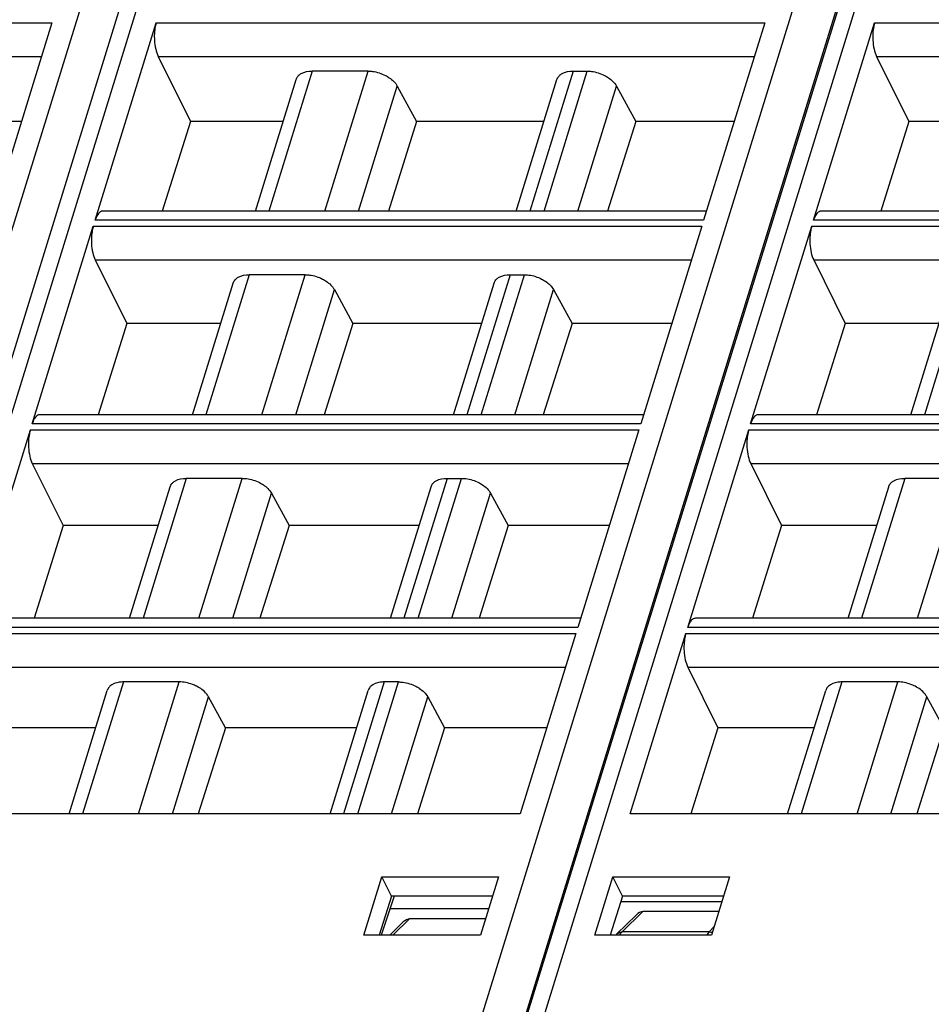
# Model space of a CAD drawing. Header units: millimetres. Extents: x 0 to 420, y 0 to 297.
# Tile 32 of 124: x 148 to 163, y 67 to 83. Entities that reach past the tile are written whole.
import ezdxf

# ---------------------------------------------------------------- set-up
doc = ezdxf.new("R2010")
doc.units = ezdxf.units.MM
doc.header["$LTSCALE"] = 23.1
doc.layers.get('0').update_dxf_attribs({"linetype": 'CONTINUOUS'})

msp = doc.modelspace()

# ---------------------------------------------------------------- linework, layer by layer
at = {"color": 9, "linetype": 'CONTINUOUS'}
for p, q in [((143.51574, 65.81798), (152.77478, 95.78024)), ((155.16717, 65.81798), (164.4262, 95.78024)), ((164.14256, 92.56773), (155.78022, 65.50718)), ((152.6512, 92.39979), (144.4368, 65.81798)), ((164.39561, 92.39979), (156.18121, 65.81798)), ((138.36606, 82.61055), (148.31366, 82.61055)), ((150.01748, 82.61055), (159.96508, 82.61055)), ((161.76188, 82.61055), (171.70949, 82.61055)), ((138.39832, 82.05972), (148.14344, 82.05972)), ((150.04974, 82.05972), (159.79486, 82.05972)), ((161.79414, 82.05972), (171.53927, 82.05972)), ((152.56663, 81.81874), (151.85957, 79.53069)), ((152.77436, 79.53069), (153.48143, 81.81874)), ((156.83115, 81.81874), (156.12409, 79.53069)), ((156.35729, 79.53069), (157.06435, 81.81874)), ((153.32687, 79.53069), (153.95852, 81.57471)), ((156.9098, 79.53069), (157.54145, 81.57471)), ((158.96656, 79.37934), (149.01896, 79.37934)), ((170.71097, 79.37934), (160.76336, 79.37934)), ((148.9887, 79.28141), (158.9363, 79.28141)), ((160.7331, 79.28141), (170.6807, 79.28141)), ((149.02096, 78.73058), (158.76608, 78.73058)), ((160.76536, 78.73058), (170.51048, 78.73058)), ((151.53785, 78.4896), (150.83079, 76.20155)), ((151.74558, 76.20155), (152.45264, 78.4896)), ((155.80236, 78.4896), (155.0953, 76.20155)), ((155.32851, 76.20155), (156.03557, 78.4896)), ((163.28225, 78.4896), (162.57519, 76.20155)), ((152.29809, 76.20155), (152.92974, 78.24558)), ((155.88102, 76.20155), (156.51267, 78.24558)), ((157.93778, 76.0502), (147.99018, 76.0502)), ((169.68218, 76.0502), (159.73458, 76.0502)), ((147.95991, 75.95227), (157.90752, 75.95227)), ((159.70432, 75.95227), (169.65192, 75.95227)), ((147.99218, 75.40144), (157.7373, 75.40144)), ((159.73658, 75.40144), (169.4817, 75.40144)), ((150.50907, 75.16046), (149.80201, 72.87241)), ((150.7168, 72.87241), (151.42386, 75.16046)), ((154.77358, 75.16046), (154.06652, 72.87241)), ((154.29973, 72.87241), (155.00679, 75.16046)), ((162.25347, 75.16046), (161.54641, 72.87241)), ((162.4612, 72.87241), (163.16826, 75.16046)), ((151.26931, 72.87241), (151.90096, 74.91644)), ((154.85224, 72.87241), (155.48389, 74.91644)), ((146.93113, 72.62313), (156.87874, 72.62313)), ((156.909, 72.72106), (146.96139, 72.72106)), ((158.67553, 72.62313), (168.62314, 72.62313)), ((168.6534, 72.72106), (158.7058, 72.72106)), ((146.9634, 72.0723), (156.70852, 72.0723)), ((158.7078, 72.0723), (168.45292, 72.0723)), ((149.48029, 71.83132), (148.81418, 69.67581)), ((149.72897, 69.67581), (150.39508, 71.83132)), ((153.7448, 71.83132), (153.0787, 69.67581)), ((153.3119, 69.67581), (153.97801, 71.83132)), ((161.22469, 71.83132), (160.55859, 69.67581)), ((161.47338, 69.67581), (162.13948, 71.83132)), ((150.28148, 69.67581), (150.87218, 71.5873)), ((153.86441, 69.67581), (154.45511, 71.5873)), ((162.02589, 69.67581), (162.61658, 71.5873)), ((153.88644, 67.69135), (154.15933, 67.95807)), ((157.63302, 67.74419), (157.97225, 68.07575)), ((159.13652, 67.83024), (159.05499, 67.74419)), ((159.05499, 67.74419), (157.63302, 67.74419))]:
    msp.add_line(p, q, dxfattribs=at)
at = {"color": 7, "linetype": 'CONTINUOUS'}
for p, q in [((144.11162, 65.6548), (152.42451, 92.55534)), ((155.85602, 65.6548), (164.16108, 92.52999)), ((148.31366, 82.61055), (147.31514, 79.37934)), ((149.01896, 79.37934), (150.01748, 82.61055)), ((159.96508, 82.61055), (158.96656, 79.37934)), ((160.76336, 79.37934), (161.76188, 82.61055)), ((150.04974, 82.05972), (150.57886, 80.99737)), ((161.79414, 82.05972), (162.32326, 80.99737)), ((153.48142, 81.81874), (152.56662, 81.81874)), ((156.83115, 81.81874), (157.06435, 81.81874)), ((151.63976, 79.53069), (152.30426, 81.68101)), ((155.90428, 79.53069), (156.56878, 81.68101)), ((153.95852, 81.57471), (154.27446, 80.99737)), ((157.54145, 81.57471), (157.85739, 80.99737)), ((147.81515, 80.99737), (146.20597, 80.99737)), ((150.57886, 80.99737), (150.11691, 79.53069)), ((152.093, 80.99737), (150.57886, 80.99737)), ((154.27446, 80.99737), (153.81199, 79.53069)), ((156.35751, 80.99737), (154.27446, 80.99737)), ((157.85739, 80.99737), (157.39491, 79.53069)), ((159.46657, 80.99737), (157.85739, 80.99737)), ((162.32326, 80.99737), (161.86131, 79.53069)), ((163.8374, 80.99737), (162.32326, 80.99737)), ((159.01334, 79.53069), (149.14584, 79.53069)), ((170.75774, 79.53069), (160.89024, 79.53069)), ((147.99018, 76.0502), (148.9887, 79.28141)), ((158.9363, 79.28141), (157.93778, 76.0502)), ((159.73458, 76.0502), (160.7331, 79.28141)), ((149.02096, 78.73058), (149.53797, 77.69255)), ((160.76536, 78.73058), (161.28237, 77.69255)), ((152.45264, 78.4896), (151.53784, 78.4896)), ((155.80236, 78.4896), (156.03557, 78.4896)), ((150.61098, 76.20155), (151.27548, 78.35187)), ((152.92974, 78.24558), (153.23238, 77.69255)), ((154.87549, 76.20155), (155.53999, 78.35187)), ((156.51267, 78.24558), (156.8153, 77.69255)), ((162.35538, 76.20155), (163.01988, 78.35187)), ((149.53797, 77.69255), (149.06836, 76.20155)), ((151.07173, 77.69255), (149.53797, 77.69255)), ((153.23238, 77.69255), (152.76223, 76.20155)), ((155.33625, 77.69255), (153.23238, 77.69255)), ((156.8153, 77.69255), (156.34516, 76.20155)), ((158.44531, 77.69255), (156.8153, 77.69255)), ((161.28237, 77.69255), (160.81276, 76.20155)), ((162.81614, 77.69255), (161.28237, 77.69255)), ((157.98455, 76.20155), (148.11706, 76.20155)), ((169.72896, 76.20155), (159.86146, 76.20155)), ((146.96139, 72.72106), (147.95991, 75.95227)), ((157.90752, 75.95227), (156.909, 72.72106)), ((158.7058, 72.72106), (159.70432, 75.95227)), ((147.99218, 75.40144), (148.49708, 74.38772)), ((159.73658, 75.40144), (160.24148, 74.38772)), ((149.5822, 72.87241), (150.2467, 75.02273)), ((151.42386, 75.16046), (150.50906, 75.16046)), ((153.84671, 72.87241), (154.51121, 75.02273)), ((154.77358, 75.16046), (155.00679, 75.16046)), ((161.3266, 72.87241), (161.9911, 75.02273)), ((163.16826, 75.16046), (162.25346, 75.16046)), ((151.90096, 74.91644), (152.19029, 74.38772)), ((155.48389, 74.91644), (155.77322, 74.38772)), ((148.49708, 74.38772), (148.01981, 72.87241)), ((150.05047, 74.38772), (148.49708, 74.38772)), ((152.19029, 74.38772), (151.71248, 72.87241)), ((154.31498, 74.38772), (152.19029, 74.38772)), ((155.77322, 74.38772), (155.29541, 72.87241)), ((157.42404, 74.38772), (155.77322, 74.38772)), ((160.24148, 74.38772), (159.76421, 72.87241)), ((161.79487, 74.38772), (160.24148, 74.38772)), ((156.95577, 72.87241), (147.08828, 72.87241)), ((168.70017, 72.87241), (158.83268, 72.87241)), ((156.87874, 72.62313), (155.96795, 69.67581)), ((157.76474, 69.67581), (158.67553, 72.62313)), ((158.7078, 72.0723), (159.20059, 71.0829)), ((150.39508, 71.83132), (149.48029, 71.83132)), ((153.978, 71.83132), (153.7448, 71.83132)), ((162.13948, 71.83132), (161.22469, 71.83132)), ((148.59437, 69.67581), (149.21792, 71.69359)), ((152.85889, 69.67581), (153.48243, 71.69359)), ((160.33878, 69.67581), (160.96232, 71.69359)), ((151.1482, 71.0829), (150.87218, 71.5873)), ((154.45511, 71.5873), (154.73113, 71.0829)), ((162.89261, 71.0829), (162.61658, 71.5873)), ((149.0292, 71.0829), (147.45618, 71.0829)), ((151.1482, 71.0829), (150.70451, 69.67581)), ((153.29371, 71.0829), (151.1482, 71.0829)), ((154.73113, 71.0829), (154.28744, 69.67581)), ((156.40277, 71.0829), (154.73113, 71.0829)), ((159.20059, 71.0829), (158.75741, 69.67581)), ((160.7736, 71.0829), (159.20059, 71.0829)), ((162.89261, 71.0829), (162.44892, 69.67581)), ((155.96795, 69.67581), (146.02034, 69.67581)), ((167.71235, 69.67581), (157.76474, 69.67581)), ((153.41262, 67.69135), (153.70707, 68.64472)), ((153.86373, 68.33068), (153.70708, 68.64472)), ((153.70708, 68.64472), (155.61111, 68.64472)), ((155.61114, 68.64472), (155.31635, 67.69135)), ((157.18985, 67.69135), (157.48429, 68.64472)), ((157.48431, 68.64472), (159.38833, 68.64472)), ((157.64095, 68.33068), (157.48431, 68.64472)), ((159.38836, 68.64472), (159.09358, 67.69135)), ((153.86372, 68.33068), (153.66258, 67.69135)), ((153.90696, 68.33068), (153.69261, 67.69135)), ((155.51404, 68.33068), (153.86373, 68.33068)), ((157.64094, 68.33068), (157.43981, 67.69135)), ((159.29126, 68.33068), (157.64095, 68.33068)), ((153.83886, 68.12758), (155.45132, 68.12784)), ((157.60906, 68.24396), (159.26453, 68.24423)), ((155.39882, 67.95807), (154.15933, 67.95807)), ((157.54921, 67.71153), (157.86442, 68.01962)), ((159.21243, 68.07575), (157.97225, 68.07575)), ((154.0515, 67.90195), (153.83604, 67.69135)), ((155.31637, 67.69135), (153.41259, 67.69135)), ((159.09359, 67.69135), (157.18982, 67.69135))]:
    msp.add_line(p, q, dxfattribs=at)
msp.add_lwpolyline([(157.54895, 67.71125), (157.53714, 67.69893), (157.53102, 67.69135)], dxfattribs=at)
at = {"color": 9, "linetype": 'CONTINUOUS'}
for centre, radius, start, end in [((157.89092, 67.51686), 0.34509, 148.452719, 149.619858), ((157.7654, 67.61033), 0.18826, 134.683753, 137.034626)]:
    msp.add_arc(centre, radius, start, end, dxfattribs=at)
at = {"color": 7, "linetype": 'CONTINUOUS'}
for centre in [(154.07903, 67.7191), (157.89195, 67.83678)]:
    msp.add_ellipse(centre, major_axis=(0.10985, 0.23259), ratio=0.49901929, start_param=0.23146357, end_param=0.9310605, dxfattribs=at)
for points, knots in [([(150.01748, 82.61055), (150.01099, 82.58956), (149.98835, 82.49609), (149.98364, 82.39877), (149.98797, 82.32484)], [0, 0, 0, 0, 0.22881463, 1, 1, 1, 1]), ([(161.76188, 82.61055), (161.75539, 82.58956), (161.73275, 82.49609), (161.72804, 82.39877), (161.73237, 82.32484)], [0, 0, 0, 0, 0.22881463, 1, 1, 1, 1]), ([(149.98797, 82.32484), (149.99084, 82.27587), (150.00297, 82.18517), (150.03097, 82.0974), (150.04974, 82.05972)], [0, 0, 0, 0, 0.53816872, 1, 1, 1, 1]), ([(161.73237, 82.32484), (161.73524, 82.27587), (161.74737, 82.18517), (161.77537, 82.0974), (161.79414, 82.05972)], [0, 0, 0, 0, 0.53816872, 1, 1, 1, 1]), ([(152.34701, 81.74827), (152.35934, 81.75994), (152.42364, 81.80551), (152.50563, 81.81874), (152.56662, 81.81874)], [0, 0, 0, 0, 0.21777869, 1, 1, 1, 1]), ([(153.48142, 81.81874), (153.50507, 81.81874), (153.60267, 81.81205), (153.69842, 81.78198), (153.76434, 81.74827)], [0, 0, 0, 0, 0.24204309, 1, 1, 1, 1]), ([(156.61152, 81.74827), (156.62386, 81.75994), (156.68815, 81.80551), (156.77015, 81.81874), (156.83113, 81.81874)], [0, 0, 0, 0, 0.21777869, 1, 1, 1, 1]), ([(157.06435, 81.81874), (157.08799, 81.81874), (157.18559, 81.81205), (157.28135, 81.78198), (157.34726, 81.74827)], [0, 0, 0, 0, 0.24204309, 1, 1, 1, 1]), ([(152.30426, 81.68101), (152.31011, 81.69993), (152.32362, 81.72407), (152.34198, 81.7435), (152.34701, 81.74827)], [0, 0, 0, 0, 0.7407559, 1, 1, 1, 1]), ([(153.76434, 81.74827), (153.78581, 81.73728), (153.86102, 81.69318), (153.92812, 81.63027), (153.95853, 81.57471)], [0, 0, 0, 0, 0.27579327, 1, 1, 1, 1]), ([(156.56877, 81.68101), (156.57462, 81.69993), (156.58813, 81.72407), (156.60649, 81.7435), (156.61152, 81.74827)], [0, 0, 0, 0, 0.7407559, 1, 1, 1, 1]), ([(157.34726, 81.74827), (157.36874, 81.73728), (157.44394, 81.69318), (157.51105, 81.63027), (157.54146, 81.57471)], [0, 0, 0, 0, 0.27579327, 1, 1, 1, 1]), ([(149.09612, 79.51199), (149.07837, 79.4982), (149.04659, 79.45553), (149.02758, 79.40725), (149.01896, 79.37934)], [0, 0, 0, 0, 0.43482843, 1, 1, 1, 1]), ([(160.84052, 79.51199), (160.82277, 79.4982), (160.79099, 79.45553), (160.77198, 79.40725), (160.76336, 79.37934)], [0, 0, 0, 0, 0.43482843, 1, 1, 1, 1]), ([(148.9887, 79.28141), (148.98221, 79.26042), (148.95956, 79.16695), (148.95486, 79.06963), (148.95919, 78.9957)], [0, 0, 0, 0, 0.22881463, 1, 1, 1, 1]), ([(160.7331, 79.28141), (160.72661, 79.26042), (160.70397, 79.16695), (160.69926, 79.06963), (160.70359, 78.9957)], [0, 0, 0, 0, 0.22881463, 1, 1, 1, 1]), ([(148.95919, 78.9957), (148.96206, 78.94673), (148.97419, 78.85604), (149.00219, 78.76826), (149.02096, 78.73058)], [0, 0, 0, 0, 0.53816872, 1, 1, 1, 1]), ([(160.70359, 78.9957), (160.70646, 78.94673), (160.71859, 78.85604), (160.74659, 78.76826), (160.76536, 78.73058)], [0, 0, 0, 0, 0.53816872, 1, 1, 1, 1]), ([(151.27548, 78.35187), (151.28132, 78.37079), (151.29483, 78.39493), (151.31319, 78.41436), (151.31823, 78.41913)], [0, 0, 0, 0, 0.7407559, 1, 1, 1, 1]), ([(151.31823, 78.41913), (151.33056, 78.4308), (151.39486, 78.47637), (151.47685, 78.4896), (151.53784, 78.4896)], [0, 0, 0, 0, 0.21777869, 1, 1, 1, 1]), ([(152.45264, 78.4896), (152.47628, 78.4896), (152.57388, 78.48291), (152.66964, 78.45284), (152.73556, 78.41913)], [0, 0, 0, 0, 0.24204309, 1, 1, 1, 1]), ([(152.73556, 78.41913), (152.75703, 78.40814), (152.83223, 78.36404), (152.89934, 78.30113), (152.92975, 78.24557)], [0, 0, 0, 0, 0.27579327, 1, 1, 1, 1]), ([(155.53999, 78.35187), (155.54584, 78.37079), (155.55935, 78.39493), (155.57771, 78.41436), (155.58274, 78.41913)], [0, 0, 0, 0, 0.7407559, 1, 1, 1, 1]), ([(155.58274, 78.41913), (155.59507, 78.4308), (155.65937, 78.47637), (155.74136, 78.4896), (155.80235, 78.4896)], [0, 0, 0, 0, 0.21777869, 1, 1, 1, 1]), ([(156.03557, 78.4896), (156.05921, 78.4896), (156.15681, 78.48291), (156.25256, 78.45284), (156.31848, 78.41913)], [0, 0, 0, 0, 0.24204309, 1, 1, 1, 1]), ([(156.31848, 78.41913), (156.33996, 78.40814), (156.41516, 78.36404), (156.48227, 78.30113), (156.51268, 78.24557)], [0, 0, 0, 0, 0.27579327, 1, 1, 1, 1]), ([(148.06734, 76.18285), (148.04958, 76.16906), (148.01781, 76.12639), (147.9988, 76.07811), (147.99018, 76.0502)], [0, 0, 0, 0, 0.43482843, 1, 1, 1, 1]), ([(159.81174, 76.18285), (159.79399, 76.16906), (159.76221, 76.12639), (159.7432, 76.07811), (159.73458, 76.0502)], [0, 0, 0, 0, 0.43482843, 1, 1, 1, 1]), ([(147.95991, 75.95227), (147.95343, 75.93128), (147.93078, 75.83781), (147.92607, 75.74049), (147.9304, 75.66656)], [0, 0, 0, 0, 0.22881463, 1, 1, 1, 1]), ([(159.70432, 75.95227), (159.69783, 75.93128), (159.67518, 75.83781), (159.67048, 75.74049), (159.67481, 75.66656)], [0, 0, 0, 0, 0.22881463, 1, 1, 1, 1]), ([(147.9304, 75.66656), (147.93327, 75.61759), (147.94541, 75.5269), (147.97341, 75.43912), (147.99218, 75.40144)], [0, 0, 0, 0, 0.53816872, 1, 1, 1, 1]), ([(159.67481, 75.66656), (159.67768, 75.61759), (159.68981, 75.5269), (159.71781, 75.43912), (159.73658, 75.40144)], [0, 0, 0, 0, 0.53816872, 1, 1, 1, 1]), ([(150.2467, 75.02274), (150.25254, 75.04165), (150.26605, 75.06579), (150.28441, 75.08523), (150.28945, 75.08999)], [0, 0, 0, 0, 0.7407559, 1, 1, 1, 1]), ([(150.28945, 75.08999), (150.30178, 75.10166), (150.36608, 75.14723), (150.44807, 75.16046), (150.50906, 75.16046)], [0, 0, 0, 0, 0.21777869, 1, 1, 1, 1]), ([(151.42386, 75.16046), (151.4475, 75.16046), (151.5451, 75.15377), (151.64085, 75.1237), (151.70677, 75.08999)], [0, 0, 0, 0, 0.24204309, 1, 1, 1, 1]), ([(151.70677, 75.08999), (151.72825, 75.079), (151.80345, 75.0349), (151.87056, 74.97199), (151.90097, 74.91643)], [0, 0, 0, 0, 0.27579327, 1, 1, 1, 1]), ([(154.51121, 75.02274), (154.51705, 75.04165), (154.53056, 75.06579), (154.54892, 75.08523), (154.55396, 75.08999)], [0, 0, 0, 0, 0.7407559, 1, 1, 1, 1]), ([(154.55396, 75.08999), (154.56629, 75.10166), (154.63059, 75.14723), (154.71258, 75.16046), (154.77357, 75.16046)], [0, 0, 0, 0, 0.21777869, 1, 1, 1, 1]), ([(155.00679, 75.16046), (155.03043, 75.16046), (155.12803, 75.15377), (155.22378, 75.1237), (155.2897, 75.08999)], [0, 0, 0, 0, 0.24204309, 1, 1, 1, 1]), ([(155.2897, 75.08999), (155.31118, 75.079), (155.38638, 75.0349), (155.45349, 74.97199), (155.48389, 74.91643)], [0, 0, 0, 0, 0.27579327, 1, 1, 1, 1]), ([(161.9911, 75.02274), (161.99695, 75.04165), (162.01045, 75.06579), (162.02881, 75.08523), (162.03385, 75.08999)], [0, 0, 0, 0, 0.7407559, 1, 1, 1, 1]), ([(162.03385, 75.08999), (162.04618, 75.10166), (162.11048, 75.14723), (162.19247, 75.16046), (162.25346, 75.16046)], [0, 0, 0, 0, 0.21777869, 1, 1, 1, 1]), ([(158.78296, 72.85371), (158.76521, 72.83993), (158.73343, 72.79725), (158.71442, 72.74897), (158.7058, 72.72106)], [0, 0, 0, 0, 0.43482843, 1, 1, 1, 1]), ([(158.67553, 72.62313), (158.66905, 72.60214), (158.6464, 72.50867), (158.6417, 72.41135), (158.64603, 72.33742)], [0, 0, 0, 0, 0.22881463, 1, 1, 1, 1]), ([(158.64603, 72.33742), (158.64889, 72.28845), (158.66103, 72.19776), (158.68903, 72.10998), (158.7078, 72.0723)], [0, 0, 0, 0, 0.53816872, 1, 1, 1, 1]), ([(149.48029, 71.83132), (149.45802, 71.83132), (149.38092, 71.82649), (149.301, 71.799), (149.26067, 71.76085)], [0, 0, 0, 0, 0.28622803, 1, 1, 1, 1]), ([(150.67799, 71.76085), (150.6559, 71.77215), (150.56644, 71.81137), (150.46794, 71.83132), (150.39508, 71.83132)], [0, 0, 0, 0, 0.25398713, 1, 1, 1, 1]), ([(153.7448, 71.83132), (153.72254, 71.83132), (153.64544, 71.82649), (153.56551, 71.799), (153.52518, 71.76085)], [0, 0, 0, 0, 0.28622803, 1, 1, 1, 1]), ([(153.978, 71.83132), (154.00165, 71.83132), (154.09925, 71.82463), (154.195, 71.79456), (154.26092, 71.76085)], [0, 0, 0, 0, 0.24204309, 1, 1, 1, 1]), ([(161.22469, 71.83132), (161.20243, 71.83132), (161.12533, 71.82649), (161.0454, 71.799), (161.00507, 71.76085)], [0, 0, 0, 0, 0.28622803, 1, 1, 1, 1]), ([(162.42239, 71.76085), (162.40031, 71.77215), (162.31084, 71.81137), (162.21234, 71.83132), (162.13948, 71.83132)], [0, 0, 0, 0, 0.25398713, 1, 1, 1, 1]), ([(149.26067, 71.76085), (149.25563, 71.75609), (149.23727, 71.73665), (149.22374, 71.71252), (149.21789, 71.6936)], [0, 0, 0, 0, 0.25924581, 1, 1, 1, 1]), ([(150.87218, 71.5873), (150.8628, 71.60444), (150.81257, 71.67675), (150.73854, 71.72988), (150.67799, 71.76085)], [0, 0, 0, 0, 0.22322338, 1, 1, 1, 1]), ([(153.52518, 71.76085), (153.52015, 71.75609), (153.50178, 71.73665), (153.48825, 71.71252), (153.4824, 71.6936)], [0, 0, 0, 0, 0.25924581, 1, 1, 1, 1]), ([(154.26092, 71.76085), (154.28239, 71.74986), (154.3576, 71.70576), (154.42471, 71.64285), (154.45511, 71.58729)], [0, 0, 0, 0, 0.27579327, 1, 1, 1, 1]), ([(161.00507, 71.76085), (161.00004, 71.75609), (160.98167, 71.73665), (160.96814, 71.71252), (160.96229, 71.6936)], [0, 0, 0, 0, 0.25924581, 1, 1, 1, 1]), ([(162.61658, 71.5873), (162.6072, 71.60444), (162.55697, 71.67675), (162.48294, 71.72988), (162.42239, 71.76085)], [0, 0, 0, 0, 0.22322338, 1, 1, 1, 1])]:
    msp.add_open_spline(points, degree=3, knots=knots, dxfattribs=at)
for points in [[(149.14584, 79.53068), (149.13825, 79.53068), (149.13057, 79.52938), (149.12336, 79.52697)], [(160.89024, 79.53068), (160.88265, 79.53068), (160.87497, 79.52938), (160.86776, 79.52697)], [(149.12336, 79.52697), (149.11353, 79.5237), (149.10431, 79.51834), (149.09612, 79.51199)], [(160.86776, 79.52697), (160.85793, 79.5237), (160.84871, 79.51834), (160.84052, 79.51199)], [(148.09458, 76.19784), (148.08475, 76.19456), (148.07553, 76.1892), (148.06734, 76.18285)], [(148.11706, 76.20155), (148.10947, 76.20154), (148.10179, 76.20024), (148.09458, 76.19784)], [(159.83898, 76.19784), (159.82915, 76.19456), (159.81993, 76.1892), (159.81174, 76.18285)], [(159.86146, 76.20155), (159.85387, 76.20154), (159.84619, 76.20024), (159.83898, 76.19784)], [(158.8102, 72.8687), (158.80037, 72.86542), (158.79115, 72.86006), (158.78296, 72.85371)], [(158.83268, 72.87241), (158.82509, 72.8724), (158.81741, 72.8711), (158.8102, 72.8687)]]:
    msp.add_open_spline(points, degree=3, dxfattribs=at)
at = {"color": 9, "linetype": 'CONTINUOUS'}
for points, knots in [([(157.54966, 67.71194), (157.56569, 67.7275), (157.59499, 67.74174), (157.62514, 67.74423), (157.63302, 67.74419)], [0, 0, 0, 0, 0.73934788, 1, 1, 1, 1]), ([(157.59684, 67.69741), (157.59923, 67.70132), (157.60851, 67.71576), (157.61906, 67.72943), (157.62764, 67.73864)], [0, 0, 0, 0, 0.2667139, 1, 1, 1, 1])]:
    msp.add_open_spline(points, degree=3, knots=knots, dxfattribs=at)
for points in [[(159.03504, 67.7197), (159.02819, 67.70997), (159.02201, 67.69974), (159.01636, 67.68927)], [(159.05499, 67.74419), (159.04771, 67.73659), (159.0411, 67.72831), (159.03504, 67.7197)], [(159.05499, 67.74419), (159.07261, 67.74429), (159.09046, 67.74082), (159.10701, 67.73478)]]:
    msp.add_open_spline(points, degree=3, dxfattribs=at)

doc.saveas('drawing.dxf')
